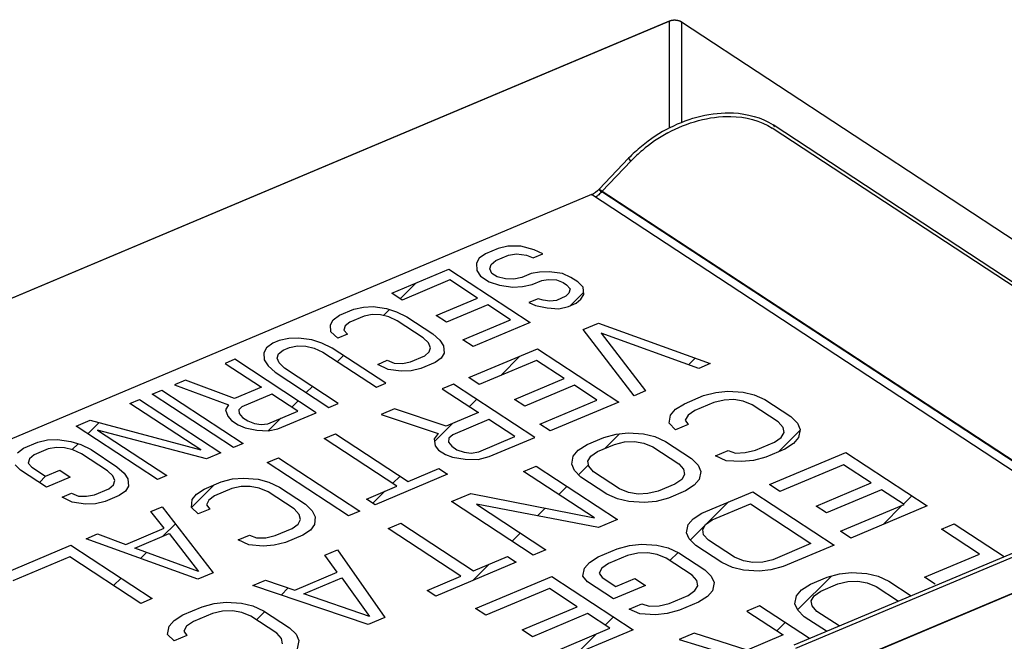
# Model space of a CAD drawing. Header units: millimetres. Extents: x 0 to 4620, y -1280 to 3267.
# Tile 95 of 103: x 3359 to 3404, y 2091 to 2119. Entities that reach past the tile are written whole.
import ezdxf

# ---------------------------------------------------------------- set-up
doc = ezdxf.new("R2010")
doc.units = ezdxf.units.MM
doc.header["$LTSCALE"] = 254.1
doc.layers.get('0').update_dxf_attribs({"linetype": 'CONTINUOUS'})
doc.layers.add('03___PRT_ALL_CURVES', color=7, linetype='CONTINUOUS')

msp = doc.modelspace()

# ---------------------------------------------------------------- linework, layer by layer
at = {"color": 7, "linetype": 'Continuous'}
for p, q in [((3388.578, 2119.401), (3294.767, 2079.93)), ((3388.578, 2119.401), (3388.578, 2114.48)), ((3389.141, 2119.368), (3417.8, 2100.581)), ((3389.141, 2119.368), (3389.141, 2114.731)), ((3415.843, 2099.713), (3393.333, 2114.469)), ((3386.828, 2112.969), (3385.479, 2111.552)), ((3385.479, 2111.552), (3408.35, 2096.56)), ((3384.991, 2111.418), (3315.611, 2082.226)), ((3407.927, 2096.382), (3384.991, 2111.418)), ((3380.69, 2108.935), (3380.105, 2108.689)), ((3381.136, 2109.036), (3380.69, 2108.935)), ((3381.741, 2109.033), (3381.136, 2109.036)), ((3382.36, 2108.864), (3381.741, 2109.033)), ((3382.752, 2108.686), (3382.36, 2108.864)), ((3379.819, 2108.482), (3379.686, 2108.255)), ((3380.105, 2108.689), (3379.819, 2108.482)), ((3380.371, 2108.199), (3380.584, 2108.375)), ((3380.584, 2108.375), (3381.169, 2108.621)), ((3381.169, 2108.621), (3381.541, 2108.692)), ((3381.541, 2108.692), (3382, 2108.627)), ((3382, 2108.627), (3382.313, 2108.501)), ((3382.313, 2108.501), (3382.752, 2108.686)), ((3375.788, 2106.872), (3378.422, 2107.981)), ((3378.422, 2107.981), (3382.173, 2105.521)), ((3379.686, 2108.255), (3379.712, 2107.922)), ((3379.712, 2107.922), (3379.885, 2107.651)), ((3380.311, 2108.002), (3380.371, 2108.199)), ((3380.404, 2107.784), (3380.311, 2108.002)), ((3378.462, 2107.482), (3376.267, 2106.558)), ((3379.739, 2106.645), (3378.462, 2107.482)), ((3379.885, 2107.651), (3380.284, 2107.39)), ((3380.644, 2107.627), (3380.404, 2107.784)), ((3381.029, 2107.531), (3380.644, 2107.627)), ((3381.408, 2107.519), (3381.029, 2107.531)), ((3381.781, 2107.59), (3381.408, 2107.519)), ((3382.22, 2107.775), (3381.781, 2107.59)), ((3382.592, 2107.845), (3382.22, 2107.775)), ((3382.26, 2107.276), (3382.699, 2107.461)), ((3383.045, 2107.864), (3382.592, 2107.845)), ((3382.699, 2107.461), (3382.998, 2107.501)), ((3382.998, 2107.501), (3383.377, 2107.488)), ((3383.657, 2107.778), (3383.045, 2107.864)), ((3383.377, 2107.488), (3383.69, 2107.362)), ((3384.049, 2107.599), (3383.657, 2107.778)), ((3384.368, 2107.39), (3384.049, 2107.599)), ((3380.284, 2107.39), (3380.75, 2107.242)), ((3380.75, 2107.242), (3381.362, 2107.156)), ((3381.362, 2107.156), (3381.814, 2107.174)), ((3381.814, 2107.174), (3382.26, 2107.276)), ((3383.69, 2107.362), (3383.85, 2107.257)), ((3383.85, 2107.257), (3384.016, 2107.07)), ((3384.016, 2107.07), (3383.956, 2106.873)), ((3384.614, 2107.15), (3384.368, 2107.39)), ((3384.641, 2106.817), (3384.614, 2107.15)), ((3376.267, 2106.558), (3375.788, 2106.872)), ((3377.837, 2105.844), (3379.739, 2106.645)), ((3382.539, 2106.62), (3382.1, 2106.436)), ((3382.772, 2106.546), (3382.539, 2106.62)), ((3383.078, 2106.503), (3382.772, 2106.546)), ((3383.377, 2106.543), (3383.078, 2106.503)), ((3383.816, 2106.728), (3383.377, 2106.543)), ((3383.956, 2106.873), (3383.816, 2106.728)), ((3384.295, 2106.414), (3384.508, 2106.59)), ((3384.508, 2106.59), (3384.641, 2106.817)), ((3373.374, 2105.856), (3374.032, 2106.134)), ((3374.032, 2106.134), (3374.478, 2106.235)), ((3374.478, 2106.235), (3374.93, 2106.254)), ((3374.93, 2106.254), (3375.542, 2106.167)), ((3375.542, 2106.167), (3376.007, 2106.02)), ((3380.218, 2106.331), (3378.316, 2105.53)), ((3381.255, 2105.651), (3380.218, 2106.331)), ((3382.1, 2106.436), (3382.413, 2106.309)), ((3382.413, 2106.309), (3382.952, 2106.192)), ((3382.952, 2106.192), (3383.484, 2106.159)), ((3383.484, 2106.159), (3383.929, 2106.26)), ((3383.929, 2106.26), (3384.295, 2106.414)), ((3372.954, 2105.422), (3373.087, 2105.65)), ((3373.087, 2105.65), (3373.374, 2105.856)), ((3374.511, 2105.82), (3373.852, 2105.543)), ((3374.883, 2105.89), (3374.511, 2105.82)), ((3375.263, 2105.878), (3374.883, 2105.89)), ((3375.648, 2105.783), (3375.263, 2105.878)), ((3376.041, 2105.604), (3375.648, 2105.783)), ((3376.007, 2106.02), (3376.48, 2105.789)), ((3376.48, 2105.789), (3377.677, 2105.004)), ((3378.316, 2105.53), (3377.837, 2105.844)), ((3379.061, 2104.727), (3381.255, 2105.651)), ((3372.981, 2105.09), (3372.954, 2105.422)), ((3373.64, 2105.367), (3373.58, 2105.17)), ((3373.58, 2105.17), (3373.746, 2104.982)), ((3373.852, 2105.543), (3373.64, 2105.367)), ((3377.238, 2104.819), (3376.041, 2105.604)), ((3382.173, 2105.521), (3379.539, 2104.413)), ((3384.609, 2105.2), (3385.312, 2105.496)), ((3386.956, 2102.15), (3384.609, 2105.2)), ((3385.312, 2105.496), (3390.468, 2103.628)), ((3371.039, 2104.788), (3370.593, 2104.687)), ((3371.491, 2104.807), (3371.039, 2104.788)), ((3372.103, 2104.721), (3371.491, 2104.807)), ((3372.569, 2104.573), (3372.103, 2104.721)), ((3373.307, 2104.798), (3372.981, 2105.09)), ((3373.746, 2104.982), (3373.307, 2104.798)), ((3377.484, 2104.579), (3377.238, 2104.819)), ((3377.677, 2105.004), (3378.003, 2104.712)), ((3378.003, 2104.712), (3378.176, 2104.441)), ((3379.539, 2104.413), (3379.061, 2104.727)), ((3389.941, 2103.406), (3385.439, 2105.034)), ((3385.439, 2105.034), (3387.483, 2102.372)), ((3370.015, 2104.357), (3369.882, 2104.13)), ((3370.301, 2104.564), (3370.015, 2104.357)), ((3370.593, 2104.687), (3370.301, 2104.564)), ((3370.779, 2104.25), (3371.072, 2104.373)), ((3371.072, 2104.373), (3371.445, 2104.444)), ((3371.445, 2104.444), (3371.824, 2104.431)), ((3371.824, 2104.431), (3372.21, 2104.336)), ((3372.21, 2104.336), (3372.602, 2104.157)), ((3373.041, 2104.342), (3372.569, 2104.573)), ((3375.515, 2102.72), (3373.041, 2104.342)), ((3377.577, 2104.361), (3377.484, 2104.579)), ((3377.517, 2104.164), (3377.577, 2104.361)), ((3378.176, 2104.441), (3378.202, 2104.108)), ((3379.341, 2102.984), (3382.502, 2104.314)), ((3382.502, 2104.314), (3386.253, 2101.855)), ((3368.545, 2103.825), (3368.106, 2103.64)), ((3372.296, 2101.366), (3368.545, 2103.825)), ((3369.882, 2104.13), (3369.908, 2103.797)), ((3370.507, 2103.877), (3370.567, 2104.074)), ((3370.6, 2103.659), (3370.507, 2103.877)), ((3370.567, 2104.074), (3370.779, 2104.25)), ((3372.602, 2104.157), (3375.076, 2102.535)), ((3376.646, 2103.711), (3377.305, 2103.988)), ((3377.305, 2103.988), (3377.517, 2104.164)), ((3378.069, 2103.881), (3377.783, 2103.674)), ((3378.202, 2104.108), (3378.069, 2103.881)), ((3368.106, 2103.64), (3369.782, 2102.541)), ((3369.908, 2103.797), (3370.081, 2103.526)), ((3370.081, 2103.526), (3370.407, 2103.234)), ((3370.846, 2103.419), (3370.6, 2103.659)), ((3373.32, 2101.797), (3370.846, 2103.419)), ((3375.143, 2103.594), (3375.582, 2103.779)), ((3375.615, 2103.363), (3375.143, 2103.594)), ((3375.582, 2103.779), (3375.894, 2103.653)), ((3376.227, 2103.277), (3375.615, 2103.363)), ((3375.894, 2103.653), (3376.274, 2103.64)), ((3376.274, 2103.64), (3376.646, 2103.711)), ((3377.125, 2103.397), (3376.679, 2103.296)), ((3377.783, 2103.674), (3377.125, 2103.397)), ((3382.454, 2103.778), (3379.82, 2102.67)), ((3383.731, 2102.941), (3382.454, 2103.778)), ((3390.468, 2103.628), (3389.941, 2103.406)), ((3370.407, 2103.234), (3372.881, 2101.612)), ((3376.679, 2103.296), (3376.227, 2103.277)), ((3379.82, 2102.67), (3379.341, 2102.984)), ((3381.448, 2101.981), (3383.731, 2102.941)), ((3366.276, 2102.87), (3365.764, 2102.655)), ((3365.764, 2102.655), (3368.259, 2101.729)), ((3368.538, 2102.018), (3366.276, 2102.87)), ((3369.782, 2102.541), (3368.538, 2102.018)), ((3375.076, 2102.535), (3375.515, 2102.72)), ((3378.639, 2102.688), (3378.112, 2102.467)), ((3378.112, 2102.467), (3379.788, 2101.368)), ((3382.39, 2100.229), (3378.639, 2102.688)), ((3384.21, 2102.627), (3381.927, 2101.667)), ((3385.248, 2101.947), (3384.21, 2102.627)), ((3364.74, 2102.224), (3365.179, 2102.409)), ((3368.491, 2099.765), (3364.74, 2102.224)), ((3365.179, 2102.409), (3368.93, 2099.949)), ((3370.261, 2102.227), (3368.871, 2101.642)), ((3371.458, 2101.442), (3370.261, 2102.227)), ((3387.483, 2102.372), (3386.956, 2102.15)), ((3389.279, 2101.782), (3390.157, 2102.151)), ((3390.157, 2102.151), (3390.725, 2102.304)), ((3390.725, 2102.304), (3391.275, 2102.364)), ((3391.275, 2102.364), (3391.984, 2102.319)), ((3391.984, 2102.319), (3392.499, 2102.191)), ((3392.499, 2102.191), (3392.995, 2101.971)), ((3363.716, 2101.793), (3364.155, 2101.978)), ((3366.988, 2099.648), (3363.716, 2101.793)), ((3364.155, 2101.978), (3367.906, 2099.519)), ((3368.259, 2101.729), (3368.126, 2101.501)), ((3368.871, 2101.642), (3368.731, 2101.498)), ((3372.881, 2101.612), (3373.32, 2101.797)), ((3375.917, 2101.543), (3375.303, 2101.285)), ((3378.296, 2100.74), (3375.917, 2101.543)), ((3381.927, 2101.667), (3381.448, 2101.981)), ((3382.614, 2100.839), (3385.248, 2101.947)), ((3386.253, 2101.855), (3383.093, 2100.525)), ((3388.871, 2101.524), (3389.279, 2101.782)), ((3390.636, 2101.837), (3389.758, 2101.468)), ((3391.106, 2101.949), (3390.636, 2101.837)), ((3391.559, 2101.968), (3391.106, 2101.949)), ((3391.993, 2101.893), (3391.559, 2101.968)), ((3392.41, 2101.725), (3391.993, 2101.893)), ((3393.607, 2100.94), (3392.41, 2101.725)), ((3392.995, 2101.971), (3394.193, 2101.186)), ((3368.126, 2101.501), (3368.225, 2101.199)), ((3368.225, 2101.199), (3368.392, 2101.011)), ((3368.731, 2101.498), (3368.744, 2101.332)), ((3368.744, 2101.332), (3368.91, 2101.144)), ((3368.91, 2101.144), (3369.15, 2100.987)), ((3370.068, 2100.858), (3371.458, 2101.442)), ((3370.54, 2100.627), (3372.296, 2101.366)), ((3375.303, 2101.285), (3377.929, 2100.414)), ((3379.788, 2101.368), (3378.296, 2100.74)), ((3388.57, 2100.882), (3388.641, 2101.256)), ((3388.641, 2101.256), (3388.871, 2101.524)), ((3389.448, 2101.251), (3389.315, 2101.024)), ((3389.758, 2101.468), (3389.448, 2101.251)), ((3394.193, 2101.186), (3394.494, 2100.883)), ((3361.228, 2100.746), (3361.887, 2101.023)), ((3364.98, 2098.287), (3361.228, 2100.746)), ((3361.887, 2101.023), (3366.988, 2099.648)), ((3368.392, 2101.011), (3368.711, 2100.802)), ((3368.711, 2100.802), (3369.024, 2100.676)), ((3369.024, 2100.676), (3369.562, 2100.559)), ((3369.15, 2100.987), (3369.463, 2100.861)), ((3369.463, 2100.861), (3369.769, 2100.818)), ((3369.769, 2100.818), (3370.068, 2100.858)), ((3370.094, 2100.525), (3370.54, 2100.627)), ((3380.267, 2101.054), (3378.599, 2100.352)), ((3381.464, 2100.269), (3380.267, 2101.054)), ((3383.093, 2100.525), (3382.614, 2100.839)), ((3388.871, 2100.579), (3388.57, 2100.882)), ((3389.457, 2100.826), (3388.871, 2100.579)), ((3389.315, 2101.024), (3389.457, 2100.826)), ((3393.829, 2100.689), (3393.607, 2100.94)), ((3393.873, 2100.45), (3393.829, 2100.689)), ((3394.494, 2100.883), (3394.618, 2100.592)), ((3367.248, 2099.241), (3362.226, 2100.565)), ((3362.226, 2100.565), (3365.419, 2098.472)), ((3369.562, 2100.559), (3370.094, 2100.525)), ((3372.669, 2100.176), (3373.195, 2100.398)), ((3376.021, 2097.979), (3372.669, 2100.176)), ((3373.195, 2100.398), (3376.548, 2098.201)), ((3377.929, 2100.414), (3377.737, 2100.161)), ((3378.415, 2100.189), (3378.399, 2100.01)), ((3378.599, 2100.352), (3378.415, 2100.189)), ((3379.796, 2099.567), (3381.464, 2100.269)), ((3380.283, 2099.343), (3382.39, 2100.229)), ((3384.792, 2099.894), (3385.572, 2100.222)), ((3385.572, 2100.222), (3386.14, 2100.375)), ((3386.14, 2100.375), (3386.69, 2100.435)), ((3386.69, 2100.435), (3387.399, 2100.39)), ((3387.399, 2100.39), (3387.914, 2100.262)), ((3387.914, 2100.262), (3388.41, 2100.042)), ((3393.43, 2100.006), (3393.74, 2100.223)), ((3393.74, 2100.223), (3393.873, 2100.45)), ((3394.547, 2100.219), (3394.317, 2099.95)), ((3394.422, 2090.517), (3417.835, 2100.368)), ((3394.618, 2100.592), (3394.547, 2100.219)), ((3358.528, 2099.524), (3358.814, 2099.73)), ((3358.814, 2099.73), (3359.472, 2100.008)), ((3359.472, 2100.008), (3359.918, 2100.109)), ((3359.918, 2100.109), (3360.37, 2100.128)), ((3360.323, 2099.764), (3359.951, 2099.694)), ((3360.703, 2099.752), (3360.323, 2099.764)), ((3360.37, 2100.128), (3360.982, 2100.041)), ((3361.088, 2099.657), (3360.703, 2099.752)), ((3360.982, 2100.041), (3361.448, 2099.894)), ((3361.448, 2099.894), (3361.92, 2099.663)), ((3368.93, 2099.949), (3368.491, 2099.765)), ((3377.737, 2100.161), (3377.793, 2099.841)), ((3377.793, 2099.841), (3377.944, 2099.647)), ((3378.399, 2100.01), (3378.551, 2099.817)), ((3378.551, 2099.817), (3378.791, 2099.66)), ((3384.384, 2099.636), (3384.792, 2099.894)), ((3385.271, 2099.58), (3386.051, 2099.908)), ((3386.051, 2099.908), (3386.521, 2100.02)), ((3386.521, 2100.02), (3386.974, 2100.039)), ((3386.974, 2100.039), (3387.408, 2099.964)), ((3387.408, 2099.964), (3387.825, 2099.795)), ((3387.825, 2099.795), (3389.022, 2099.011)), ((3388.41, 2100.042), (3389.608, 2099.257)), ((3392.552, 2099.637), (3393.43, 2100.006)), ((3394.317, 2099.95), (3393.909, 2099.692)), ((3359.293, 2099.417), (3359.08, 2099.241)), ((3359.951, 2099.694), (3359.293, 2099.417)), ((3361.481, 2099.478), (3361.088, 2099.657)), ((3362.678, 2098.693), (3361.481, 2099.478)), ((3361.92, 2099.663), (3363.117, 2098.878)), ((3367.906, 2099.519), (3367.248, 2099.241)), ((3370.035, 2099.068), (3370.561, 2099.29)), ((3370.561, 2099.29), (3374.313, 2096.831)), ((3377.944, 2099.647), (3378.264, 2099.438)), ((3378.264, 2099.438), (3378.591, 2099.318)), ((3378.591, 2099.318), (3379.174, 2099.219)), ((3378.791, 2099.66), (3379.118, 2099.54)), ((3379.118, 2099.54), (3379.453, 2099.509)), ((3379.453, 2099.509), (3379.796, 2099.567)), ((3379.764, 2099.21), (3380.283, 2099.343)), ((3384.082, 2098.994), (3384.153, 2099.367)), ((3384.153, 2099.367), (3384.384, 2099.636)), ((3384.827, 2099.136), (3384.96, 2099.363)), ((3384.96, 2099.363), (3385.271, 2099.58)), ((3390.707, 2099.376), (3391.293, 2099.622)), ((3391.204, 2099.155), (3390.707, 2099.376)), ((3391.293, 2099.622), (3391.63, 2099.506)), ((3391.63, 2099.506), (3392.082, 2099.525)), ((3392.082, 2099.525), (3392.552, 2099.637)), ((3393.031, 2099.323), (3392.463, 2099.17)), ((3393.909, 2099.692), (3393.031, 2099.323)), ((3393.208, 2098.052), (3396.72, 2099.529)), ((3396.72, 2099.529), (3400.472, 2097.07)), ((3358.667, 2098.724), (3358.421, 2098.964)), ((3359.08, 2099.241), (3359.02, 2099.044)), ((3359.02, 2099.044), (3359.186, 2098.856)), ((3359.186, 2098.856), (3359.825, 2098.438)), ((3363.117, 2098.878), (3363.443, 2098.586)), ((3373.786, 2096.609), (3370.035, 2099.068)), ((3379.174, 2099.219), (3379.764, 2099.21)), ((3381.865, 2098.662), (3382.451, 2098.909)), ((3382.451, 2098.909), (3386.202, 2096.45)), ((3384.207, 2098.703), (3384.082, 2098.994)), ((3384.872, 2098.897), (3384.827, 2099.136)), ((3385.093, 2098.646), (3384.872, 2098.897)), ((3389.022, 2099.011), (3389.244, 2098.76)), ((3389.608, 2099.257), (3389.909, 2098.954)), ((3389.909, 2098.954), (3390.033, 2098.663)), ((3391.913, 2099.11), (3391.204, 2099.155)), ((3392.463, 2099.17), (3391.913, 2099.11)), ((3396.614, 2098.969), (3393.687, 2097.738)), ((3397.891, 2098.132), (3396.614, 2098.969)), ((3359.865, 2097.939), (3358.667, 2098.724)), ((3359.825, 2098.438), (3360.483, 2098.715)), ((3360.962, 2098.401), (3359.865, 2097.939)), ((3360.483, 2098.715), (3360.962, 2098.401)), ((3362.924, 2098.453), (3362.678, 2098.693)), ((3363.017, 2098.235), (3362.924, 2098.453)), ((3363.443, 2098.586), (3363.616, 2098.315)), ((3365.419, 2098.472), (3364.98, 2098.287)), ((3368.446, 2098.314), (3368.957, 2098.357)), ((3368.957, 2098.357), (3369.628, 2098.296)), ((3378.352, 2098.53), (3375.015, 2097.126)), ((3376.548, 2098.201), (3377.952, 2098.792)), ((3377.952, 2098.792), (3378.352, 2098.53)), ((3385.138, 2096.517), (3381.865, 2098.662)), ((3384.508, 2098.4), (3384.207, 2098.703)), ((3385.705, 2097.615), (3384.508, 2098.4)), ((3386.291, 2097.861), (3385.093, 2098.646)), ((3389.288, 2098.521), (3389.155, 2098.293)), ((3389.244, 2098.76), (3389.288, 2098.521)), ((3390.033, 2098.663), (3389.962, 2098.289)), ((3362.745, 2097.862), (3362.957, 2098.038)), ((3362.957, 2098.038), (3363.017, 2098.235)), ((3363.643, 2097.982), (3363.51, 2097.755)), ((3363.616, 2098.315), (3363.643, 2097.982)), ((3367.137, 2097.849), (3367.927, 2098.182)), ((3367.927, 2098.182), (3368.446, 2098.314)), ((3368.837, 2097.963), (3368.406, 2097.868)), ((3369.26, 2097.969), (3368.837, 2097.963)), ((3369.675, 2097.886), (3369.26, 2097.969)), ((3369.628, 2098.296), (3370.122, 2098.16)), ((3370.122, 2098.16), (3370.609, 2097.936)), ((3370.609, 2097.936), (3371.807, 2097.151)), ((3374.616, 2097.388), (3376.021, 2097.979)), ((3388.845, 2098.077), (3388.064, 2097.749)), ((3389.155, 2098.293), (3388.845, 2098.077)), ((3389.732, 2098.021), (3389.324, 2097.763)), ((3389.962, 2098.289), (3389.732, 2098.021)), ((3393.687, 2097.738), (3393.208, 2098.052)), ((3395.354, 2097.065), (3397.891, 2098.132)), ((3360.583, 2097.468), (3361.022, 2097.653)), ((3361.055, 2097.237), (3360.583, 2097.468)), ((3361.022, 2097.653), (3361.335, 2097.527)), ((3361.335, 2097.527), (3361.714, 2097.514)), ((3361.714, 2097.514), (3362.086, 2097.585)), ((3362.086, 2097.585), (3362.745, 2097.862)), ((3363.224, 2097.548), (3362.565, 2097.271)), ((3363.51, 2097.755), (3363.224, 2097.548)), ((3366.587, 2097.36), (3366.778, 2097.612)), ((3366.778, 2097.612), (3367.137, 2097.849)), ((3367.616, 2097.535), (3367.345, 2097.335)), ((3368.406, 2097.868), (3367.616, 2097.535)), ((3370.083, 2097.714), (3369.675, 2097.886)), ((3371.28, 2096.929), (3370.083, 2097.714)), ((3378.548, 2097.267), (3379.426, 2097.636)), ((3379.426, 2097.636), (3385.138, 2096.517)), ((3386.202, 2097.395), (3385.705, 2097.615)), ((3386.708, 2097.693), (3386.291, 2097.861)), ((3387.142, 2097.618), (3386.708, 2097.693)), ((3387.594, 2097.637), (3387.142, 2097.618)), ((3388.064, 2097.749), (3387.594, 2097.637)), ((3389.324, 2097.763), (3388.543, 2097.435)), ((3390.087, 2096.738), (3392.428, 2097.723)), ((3392.428, 2097.723), (3396.179, 2095.264)), ((3398.37, 2097.818), (3395.833, 2096.751)), ((3399.407, 2097.138), (3398.37, 2097.818)), ((3361.667, 2097.151), (3361.055, 2097.237)), ((3362.119, 2097.17), (3361.667, 2097.151)), ((3362.565, 2097.271), (3362.119, 2097.17)), ((3364.679, 2096.815), (3365.206, 2097.036)), ((3365.206, 2097.036), (3367.552, 2093.986)), ((3366.555, 2097.003), (3366.587, 2097.36)), ((3366.866, 2096.704), (3366.555, 2097.003)), ((3367.345, 2097.335), (3367.241, 2097.12)), ((3367.241, 2097.12), (3367.393, 2096.926)), ((3371.807, 2097.151), (3372.118, 2096.852)), ((3375.015, 2097.126), (3374.616, 2097.388)), ((3382.3, 2094.808), (3378.548, 2097.267)), ((3385.324, 2096.08), (3379.693, 2097.147)), ((3379.693, 2097.147), (3382.885, 2095.054)), ((3386.716, 2097.267), (3386.202, 2097.395)), ((3387.426, 2097.222), (3386.716, 2097.267)), ((3387.976, 2097.282), (3387.426, 2097.222)), ((3388.543, 2097.435), (3387.976, 2097.282)), ((3390.565, 2096.424), (3392.321, 2097.163)), ((3392.321, 2097.163), (3395.115, 2095.332)), ((3395.833, 2096.751), (3395.354, 2097.065)), ((3396.481, 2095.906), (3399.407, 2097.138)), ((3400.472, 2097.07), (3396.96, 2095.592)), ((3365.286, 2096.039), (3364.679, 2096.815)), ((3367.393, 2096.926), (3366.866, 2096.704)), ((3371.511, 2096.683), (3371.28, 2096.929)), ((3371.575, 2096.452), (3371.511, 2096.683)), ((3372.118, 2096.852), (3372.262, 2096.569)), ((3372.262, 2096.569), (3372.23, 2096.212)), ((3374.313, 2096.831), (3373.786, 2096.609)), ((3389.679, 2096.481), (3390.087, 2096.738)), ((3371.2, 2096.036), (3371.471, 2096.236)), ((3371.471, 2096.236), (3371.575, 2096.452)), ((3372.23, 2096.212), (3372.038, 2095.959)), ((3375.622, 2096.036), (3376.207, 2096.282)), ((3376.207, 2096.282), (3379.56, 2094.084)), ((3386.202, 2096.45), (3385.324, 2096.08)), ((3389.377, 2095.838), (3389.448, 2096.212)), ((3389.448, 2096.212), (3389.679, 2096.481)), ((3390.122, 2095.98), (3390.255, 2096.208)), ((3390.255, 2096.208), (3390.565, 2096.424)), ((3401.137, 2096.004), (3401.722, 2096.25)), ((3401.722, 2096.25), (3404.025, 2094.74)), ((3361.694, 2095.559), (3362.221, 2095.78)), ((3362.221, 2095.78), (3363.53, 2095.3)), ((3363.53, 2095.3), (3365.286, 2096.039)), ((3363.937, 2095.128), (3365.517, 2095.793)), ((3365.517, 2095.793), (3366.882, 2094.048)), ((3368.702, 2095.501), (3369.228, 2095.722)), ((3369.228, 2095.722), (3369.556, 2095.602)), ((3369.979, 2095.608), (3370.41, 2095.704)), ((3370.41, 2095.704), (3371.2, 2096.036)), ((3371.679, 2095.722), (3370.889, 2095.39)), ((3372.038, 2095.959), (3371.679, 2095.722)), ((3378.974, 2093.838), (3375.622, 2096.036)), ((3389.501, 2095.547), (3389.377, 2095.838)), ((3390.166, 2095.741), (3390.122, 2095.98)), ((3390.388, 2095.49), (3390.166, 2095.741)), ((3396.96, 2095.592), (3396.481, 2095.906)), ((3402.893, 2094.853), (3401.137, 2096.004)), ((3357.831, 2093.933), (3360.991, 2095.263)), ((3360.991, 2095.263), (3364.743, 2092.804)), ((3366.85, 2093.691), (3361.694, 2095.559)), ((3369.189, 2095.276), (3368.702, 2095.501)), ((3369.859, 2095.214), (3369.189, 2095.276)), ((3369.556, 2095.602), (3369.979, 2095.608)), ((3370.37, 2095.258), (3369.859, 2095.214)), ((3370.889, 2095.39), (3370.37, 2095.258)), ((3386.184, 2095.096), (3386.752, 2095.249)), ((3386.752, 2095.249), (3387.302, 2095.309)), ((3387.302, 2095.309), (3388.011, 2095.264)), ((3388.011, 2095.264), (3388.526, 2095.136)), ((3389.803, 2095.244), (3389.501, 2095.547)), ((3391, 2094.459), (3389.803, 2095.244)), ((3391.585, 2094.706), (3390.388, 2095.49)), ((3395.115, 2095.332), (3393.359, 2094.593)), ((3396.179, 2095.264), (3393.838, 2094.279)), ((3360.943, 2094.728), (3358.31, 2093.62)), ((3364.216, 2092.582), (3360.943, 2094.728)), ((3366.882, 2094.048), (3363.937, 2095.128)), ((3372.695, 2094.804), (3373.281, 2095.05)), ((3373.263, 2094.012), (3372.695, 2094.804)), ((3373.281, 2095.05), (3375.471, 2091.935)), ((3379.56, 2094.084), (3381.12, 2094.741)), ((3381.12, 2094.741), (3381.519, 2094.479)), ((3382.885, 2095.054), (3382.3, 2094.808)), ((3384.898, 2094.469), (3385.306, 2094.727)), ((3385.306, 2094.727), (3386.184, 2095.096)), ((3386.663, 2094.782), (3385.785, 2094.413)), ((3387.133, 2094.894), (3386.663, 2094.782)), ((3387.586, 2094.913), (3387.133, 2094.894)), ((3388.02, 2094.838), (3387.586, 2094.913)), ((3388.437, 2094.67), (3388.02, 2094.838)), ((3388.526, 2095.136), (3389.022, 2094.916)), ((3389.022, 2094.916), (3390.22, 2094.131)), ((3400.356, 2093.786), (3402.893, 2094.853)), ((3381.519, 2094.479), (3377.812, 2092.92)), ((3384.668, 2094.2), (3384.898, 2094.469)), ((3385.785, 2094.413), (3385.475, 2094.196)), ((3389.634, 2093.885), (3388.437, 2094.67)), ((3391.497, 2094.239), (3391, 2094.459)), ((3392.002, 2094.537), (3391.585, 2094.706)), ((3392.437, 2094.462), (3392.002, 2094.537)), ((3392.889, 2094.481), (3392.437, 2094.462)), ((3393.359, 2094.593), (3392.889, 2094.481)), ((3393.838, 2094.279), (3393.27, 2094.126)), ((3367.552, 2093.986), (3366.85, 2093.691)), ((3371.312, 2093.191), (3373.263, 2094.012)), ((3377.413, 2093.181), (3378.974, 2093.838)), ((3379.648, 2092.346), (3383.16, 2093.824)), ((3383.16, 2093.824), (3386.912, 2091.365)), ((3384.597, 2093.827), (3384.668, 2094.2)), ((3384.819, 2093.577), (3384.597, 2093.827)), ((3385.475, 2094.196), (3385.342, 2093.969)), ((3385.342, 2093.969), (3385.484, 2093.771)), ((3389.856, 2093.634), (3389.634, 2093.885)), ((3390.22, 2094.131), (3390.521, 2093.828)), ((3390.521, 2093.828), (3390.645, 2093.537)), ((3392.011, 2094.112), (3391.497, 2094.239)), ((3392.721, 2094.066), (3392.011, 2094.112)), ((3393.27, 2094.126), (3392.721, 2094.066)), ((3395.869, 2093.788), (3396.436, 2093.94)), ((3396.436, 2093.94), (3396.986, 2094)), ((3396.986, 2094), (3397.696, 2093.955)), ((3397.696, 2093.955), (3398.21, 2093.828)), ((3398.21, 2093.828), (3398.707, 2093.607)), ((3369.378, 2093.409), (3369.964, 2093.655)), ((3374.691, 2091.606), (3369.378, 2093.409)), ((3369.964, 2093.655), (3371.312, 2093.191)), ((3371.729, 2093.023), (3373.485, 2093.762)), ((3373.485, 2093.762), (3374.762, 2091.98)), ((3386.016, 2092.792), (3384.819, 2093.577)), ((3385.484, 2093.771), (3386.122, 2093.352)), ((3387.479, 2093.408), (3386.016, 2092.792)), ((3386.122, 2093.352), (3387, 2093.721)), ((3387, 2093.721), (3387.479, 2093.408)), ((3389.767, 2093.168), (3389.9, 2093.395)), ((3389.9, 2093.395), (3389.856, 2093.634)), ((3390.645, 2093.537), (3390.574, 2093.163)), ((3394.681, 2093.202), (3395.088, 2093.459)), ((3395.088, 2093.459), (3395.869, 2093.788)), ((3395.567, 2093.145), (3396.348, 2093.474)), ((3396.348, 2093.474), (3396.818, 2093.585)), ((3396.818, 2093.585), (3397.27, 2093.604)), ((3397.27, 2093.604), (3397.705, 2093.529)), ((3397.705, 2093.529), (3398.122, 2093.361)), ((3398.122, 2093.361), (3399.148, 2092.688)), ((3398.707, 2093.607), (3399.733, 2092.934)), ((3400.835, 2093.472), (3400.356, 2093.786)), ((3374.762, 2091.98), (3371.729, 2093.023)), ((3377.812, 2092.92), (3377.413, 2093.181)), ((3383.054, 2093.264), (3380.127, 2092.032)), ((3384.331, 2092.426), (3383.054, 2093.264)), ((3388.579, 2092.582), (3389.457, 2092.951)), ((3389.457, 2092.951), (3389.767, 2093.168)), ((3390.574, 2093.163), (3390.344, 2092.895)), ((3394.379, 2092.559), (3394.45, 2092.933)), ((3394.45, 2092.933), (3394.681, 2093.202)), ((3395.124, 2092.701), (3395.257, 2092.929)), ((3395.257, 2092.929), (3395.567, 2093.145)), ((3364.743, 2092.804), (3364.216, 2092.582)), ((3367.037, 2092.424), (3367.605, 2092.577)), ((3367.605, 2092.577), (3368.155, 2092.636)), ((3368.155, 2092.636), (3368.864, 2092.591)), ((3368.864, 2092.591), (3369.378, 2092.464)), ((3369.378, 2092.464), (3369.875, 2092.243)), ((3386.734, 2092.321), (3387.32, 2092.567)), ((3387.32, 2092.567), (3387.657, 2092.451)), ((3387.657, 2092.451), (3388.109, 2092.47)), ((3388.109, 2092.47), (3388.579, 2092.582)), ((3389.936, 2092.637), (3389.058, 2092.268)), ((3390.344, 2092.895), (3389.936, 2092.637)), ((3392.747, 2092.474), (3392.162, 2092.228)), ((3395.05, 2090.964), (3392.747, 2092.474)), ((3394.503, 2092.268), (3394.379, 2092.559)), ((3395.168, 2092.462), (3395.124, 2092.701)), ((3395.39, 2092.212), (3395.168, 2092.462)), ((3365.751, 2091.797), (3366.159, 2092.054)), ((3366.159, 2092.054), (3367.037, 2092.424)), ((3367.516, 2092.11), (3366.638, 2091.74)), ((3367.986, 2092.222), (3367.516, 2092.11)), ((3368.438, 2092.24), (3367.986, 2092.222)), ((3368.873, 2092.165), (3368.438, 2092.24)), ((3369.29, 2091.997), (3368.873, 2092.165)), ((3370.487, 2091.212), (3369.29, 2091.997)), ((3369.875, 2092.243), (3371.072, 2091.458)), ((3380.127, 2092.032), (3379.648, 2092.346)), ((3381.794, 2091.359), (3384.331, 2092.426)), ((3384.81, 2092.113), (3382.273, 2091.045)), ((3385.847, 2091.432), (3384.81, 2092.113)), ((3387.231, 2092.1), (3386.734, 2092.321)), ((3387.94, 2092.055), (3387.231, 2092.1)), ((3388.49, 2092.115), (3387.94, 2092.055)), ((3389.058, 2092.268), (3388.49, 2092.115)), ((3392.162, 2092.228), (3393.838, 2091.129)), ((3394.805, 2091.965), (3394.503, 2092.268)), ((3396.416, 2091.539), (3395.39, 2092.212)), ((3365.521, 2091.528), (3365.751, 2091.797)), ((3366.638, 2091.74), (3366.328, 2091.524)), ((3375.471, 2091.935), (3374.691, 2091.606)), ((3395.831, 2091.293), (3394.805, 2091.965)), ((3365.45, 2091.154), (3365.521, 2091.528)), ((3365.751, 2090.852), (3365.45, 2091.154)), ((3366.337, 2091.098), (3365.751, 2090.852)), ((3366.328, 2091.524), (3366.195, 2091.296)), ((3366.195, 2091.296), (3366.337, 2091.098)), ((3370.709, 2090.962), (3370.487, 2091.212)), ((3371.072, 2091.458), (3371.374, 2091.156)), ((3371.374, 2091.156), (3371.498, 2090.864)), ((3382.273, 2091.045), (3381.794, 2091.359)), ((3382.921, 2090.201), (3385.847, 2091.432)), ((3386.912, 2091.365), (3383.4, 2089.887)), ((3389.723, 2091.202), (3389.04, 2090.914)), ((3392.18, 2090.431), (3389.723, 2091.202)), ((3393.838, 2091.129), (3392.18, 2090.431)), ((3370.753, 2090.723), (3370.709, 2090.962)), ((3371.498, 2090.864), (3371.427, 2090.491)), ((3389.04, 2090.914), (3391.754, 2090.08))]:
    msp.add_line(p, q, dxfattribs=at)
at = {"color": 6, "linetype": 'Continuous'}
for p, q in [((3416.007, 2099.782), (3393.367, 2114.623)), ((3393.367, 2114.623), (3393.428, 2114.534)), ((3386.706, 2113.087), (3385.357, 2111.67)), ((3386.706, 2113.087), (3386.799, 2112.949)), ((3385.357, 2111.67), (3408.385, 2096.575)), ((3385.458, 2111.523), (3385.357, 2111.67)), ((3394.347, 2090.668), (3417.76, 2100.519)), ((3396.06, 2089.545), (3419.473, 2099.396))]:
    msp.add_line(p, q, dxfattribs=at)
at = {"color": 2, "linetype": 'Continuous'}
for p, q in [((3376.175, 2106.619), (3376.893, 2107.337)), ((3384.022, 2106.299), (3384.634, 2106.911)), ((3375.4, 2105.844), (3375.679, 2106.124)), ((3373.273, 2103.717), (3373.558, 2104.003)), ((3380.809, 2103.086), (3381.698, 2103.976)), ((3389.467, 2103.577), (3389.77, 2103.88)), ((3371.846, 2102.29), (3372.132, 2102.576)), ((3379.367, 2101.644), (3379.709, 2101.987)), ((3371.18, 2101.625), (3371.466, 2101.91)), ((3370.082, 2100.526), (3370.664, 2101.108)), ((3361.776, 2100.387), (3362.3, 2100.912)), ((3377.759, 2100.036), (3378.584, 2100.861)), ((3385.614, 2099.724), (3386.28, 2100.39)), ((3393.633, 2099.576), (3394.611, 2100.554)), ((3361.054, 2099.665), (3361.322, 2099.934)), ((3384.399, 2098.509), (3384.858, 2098.969)), ((3359.54, 2098.152), (3359.828, 2098.439)), ((3375.828, 2098.105), (3376.171, 2098.448)), ((3366.557, 2097.001), (3367.599, 2098.044)), ((3383.488, 2097.599), (3383.869, 2097.979)), ((3374.915, 2097.192), (3375.47, 2097.747)), ((3399.38, 2097.156), (3399.76, 2097.536)), ((3390.286, 2096.23), (3391.31, 2097.253)), ((3398.439, 2096.215), (3399.328, 2097.104)), ((3382.504, 2096.614), (3382.854, 2096.965)), ((3365.226, 2095.671), (3365.809, 2096.253)), ((3389.552, 2095.495), (3390.242, 2096.185)), ((3381.332, 2095.442), (3381.713, 2095.823)), ((3364.205, 2094.649), (3364.483, 2094.928)), ((3388.612, 2094.555), (3388.988, 2094.931)), ((3379.534, 2093.644), (3380.275, 2094.385)), ((3394.5, 2092.276), (3396.064, 2093.84)), ((3362.961, 2093.405), (3363.303, 2093.748)), ((3387.454, 2093.397), (3387.47, 2093.413)), ((3370.687, 2092.965), (3371.016, 2093.293)), ((3369.549, 2091.827), (3369.93, 2092.207)), ((3385.631, 2091.574), (3386.012, 2091.955)), ((3393.545, 2091.321), (3393.926, 2091.702)), ((3384.339, 2090.282), (3385.229, 2091.172))]:
    msp.add_line(p, q, dxfattribs=at)
at = {"color": 3, "linetype": 'Continuous'}
msp.add_line((3395.985, 2089.492), (3419.398, 2099.343), dxfattribs=at)
at = {"color": 6, "linetype": 'Continuous'}
for centre, radius, start, end in [((3391.816, 2108.186), 7.081, 116.7733, 129.683), ((3391.68, 2108.344), 6.873, 129.6433, 136.3615)]:
    msp.add_arc(centre, radius, start, end, dxfattribs=at)
at = {"color": 7, "linetype": 'Continuous'}
for centre, radius, start, end in [((3391.821, 2108.179), 6.92, 118.5449, 130.349), ((3391.678, 2108.346), 6.7, 130.3463, 136.3801)]:
    msp.add_arc(centre, radius, start, end, dxfattribs=at)
for points in [[(3389.141, 2119.368), (3388.984, 2119.471), (3388.752, 2119.473), (3388.578, 2119.401)], [(3388.514, 2114.258), (3389.394, 2114.737), (3390.42, 2115.039), (3391.421, 2115.017)], [(3391.421, 2115.017), (3392.084, 2115.002), (3392.779, 2114.832), (3393.333, 2114.469)]]:
    msp.add_open_spline(points, degree=3, dxfattribs=at)
at = {"color": 6, "linetype": 'Continuous'}
for points in [[(3388.627, 2114.509), (3389.515, 2114.956), (3390.542, 2115.229), (3391.536, 2115.179)], [(3391.536, 2115.179), (3392.173, 2115.148), (3392.834, 2114.973), (3393.367, 2114.623)], [(3385.357, 2111.67), (3385.252, 2111.56), (3385.129, 2111.463), (3384.993, 2111.392)]]:
    msp.add_open_spline(points, degree=3, dxfattribs=at)
at = {"color": 7, "linetype": 'Continuous'}
msp.add_open_spline([(3385.479, 2111.552), (3385.432, 2111.503), (3385.337, 2111.408), (3385.229, 2111.325), (3385.172, 2111.294)], degree=3, knots=[0, 0, 0, 0, 0.51372, 1, 1, 1, 1], dxfattribs=at)
at = {"layer": '03___PRT_ALL_CURVES', "color": 4, "linetype": 'Continuous'}
for p, q in [((3294.767, 2079.93), (3388.578, 2119.401)), ((3389.141, 2119.368), (3417.8, 2100.581))]:
    msp.add_line(p, q, dxfattribs=at)
msp.add_open_spline([(3389.141, 2119.368), (3389.132, 2119.373), (3389.118, 2119.38), (3389.102, 2119.389), (3389.093, 2119.394), (3389.087, 2119.397), (3389.078, 2119.4), (3389.068, 2119.404), (3389.054, 2119.409), (3389.041, 2119.414), (3389.03, 2119.418), (3389.022, 2119.421), (3389.013, 2119.422), (3389.001, 2119.425), (3388.986, 2119.429), (3388.971, 2119.432), (3388.959, 2119.435), (3388.95, 2119.437), (3388.94, 2119.438), (3388.928, 2119.439), (3388.911, 2119.441), (3388.892, 2119.443), (3388.873, 2119.446), (3388.853, 2119.445), (3388.833, 2119.446), (3388.814, 2119.446), (3388.794, 2119.446), (3388.775, 2119.444), (3388.756, 2119.442), (3388.74, 2119.441), (3388.727, 2119.439), (3388.718, 2119.439), (3388.709, 2119.436), (3388.696, 2119.434), (3388.681, 2119.431), (3388.666, 2119.428), (3388.654, 2119.425), (3388.645, 2119.424), (3388.637, 2119.42), (3388.626, 2119.417), (3388.606, 2119.41), (3388.59, 2119.404), (3388.578, 2119.401)], degree=3, knots=[0, 0, 0, 0, 0.0625, 0.09375, 0.109375, 0.125, 0.140625, 0.15625, 0.1875, 0.21875, 0.234375, 0.25, 0.265625, 0.28125, 0.3125, 0.34375, 0.359375, 0.375, 0.390625, 0.40625, 0.4375, 0.46875, 0.5, 0.53125, 0.5625, 0.59375, 0.625, 0.65625, 0.6875, 0.71875, 0.734375, 0.75, 0.765625, 0.78125, 0.8125, 0.84375, 0.859375, 0.875, 0.890625, 0.90625, 0.9375, 1, 1, 1, 1], dxfattribs=at)

doc.saveas('drawing.dxf')
